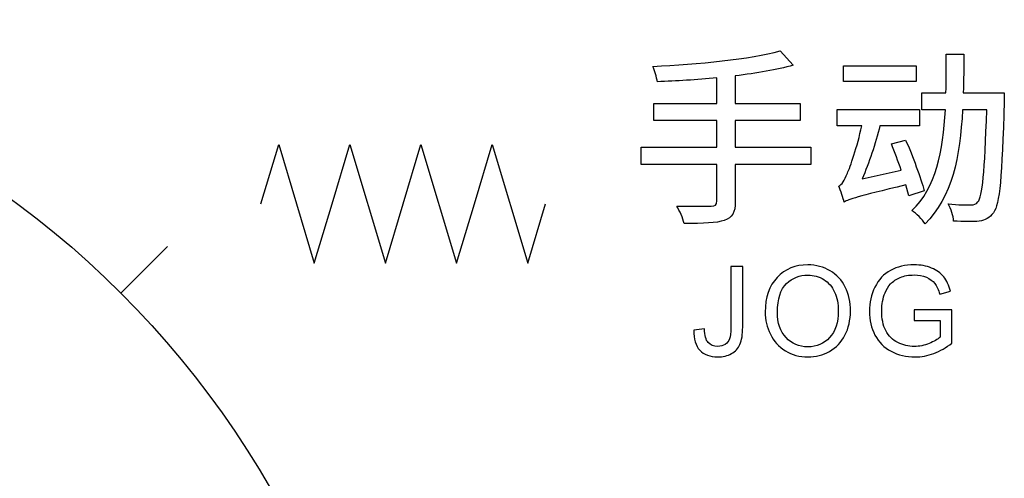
# Model space of a CAD drawing. Header units: millimetres. Extents: x 7205 to 9529, y -660 to 140.
# Tile 47 of 193: x 7434 to 7452, y -279 to -270. Entities that reach past the tile are written whole.
import ezdxf

# ---------------------------------------------------------------- set-up
doc = ezdxf.new("R2010")
doc.units = ezdxf.units.MM
doc.header["$LTSCALE"] = 3

msp = doc.modelspace()

# ---------------------------------------------------------------- linework, layer by layer
at = {"linetype": 'Continuous', "lineweight": 30}
for points, knots in [([(7405.976, -292.751), (7405.574, -291.253), (7405.371, -289.708), (7405.371, -288.157), (7405.371, -288.157), (7405.371, -278.354), (7413.318, -270.407), (7423.121, -270.407), (7423.121, -270.407), (7432.924, -270.407), (7440.871, -278.354), (7440.871, -288.157), (7440.871, -288.157), (7440.871, -289.708), (7440.667, -291.253), (7440.266, -292.751)], [0, 0, 0, 0, 0.2, 0.2, 0.2, 0.2, 0.4, 0.4, 0.4, 0.4, 0.6, 0.6, 0.6, 0.6, 1, 1, 1, 1]), ([(7445.562, -272.833), (7445.562, -272.833), (7445.562, -273.159), (7445.562, -273.159), (7445.562, -273.159), (7445.562, -273.159), (7447.001, -273.159), (7447.001, -273.159), (7447.001, -273.159), (7447.001, -273.159), (7447.001, -273.854), (7447.001, -273.854), (7447.001, -273.854), (7447.001, -273.929), (7446.973, -273.953), (7446.891, -273.953), (7446.891, -273.953), (7446.81, -273.957), (7446.523, -273.957), (7446.239, -273.95), (7446.239, -273.95), (7446.292, -274.038), (7446.356, -274.187), (7446.381, -274.28), (7446.381, -274.28), (7446.75, -274.283), (7446.991, -274.276), (7447.143, -274.223), (7447.143, -274.223), (7447.292, -274.17), (7447.352, -274.077), (7447.352, -273.861), (7447.352, -273.861), (7447.352, -273.861), (7447.352, -273.159), (7447.352, -273.159), (7447.352, -273.159), (7447.352, -273.159), (7448.788, -273.159), (7448.788, -273.159), (7448.788, -273.159), (7448.788, -273.159), (7448.788, -272.833), (7448.788, -272.833), (7448.788, -272.833), (7448.788, -272.833), (7447.352, -272.833), (7447.352, -272.833), (7447.352, -272.833), (7447.352, -272.833), (7447.352, -272.322), (7447.352, -272.322), (7447.352, -272.322), (7447.352, -272.322), (7448.583, -272.322), (7448.583, -272.322), (7448.583, -272.322), (7448.583, -272.322), (7448.583, -272.003), (7448.583, -272.003), (7448.583, -272.003), (7448.583, -272.003), (7447.352, -272.003), (7447.352, -272.003), (7447.352, -272.003), (7447.352, -272.003), (7447.352, -271.475), (7447.352, -271.475), (7447.352, -271.475), (7447.76, -271.425), (7448.143, -271.362), (7448.452, -271.273), (7448.452, -271.273), (7448.452, -271.273), (7448.203, -271), (7448.203, -271), (7448.203, -271), (7447.643, -271.159), (7446.636, -271.255), (7445.785, -271.294), (7445.785, -271.294), (7445.817, -271.369), (7445.86, -271.503), (7445.87, -271.588), (7445.87, -271.588), (7446.228, -271.574), (7446.618, -271.549), (7447.001, -271.514), (7447.001, -271.514), (7447.001, -271.514), (7447.001, -272.003), (7447.001, -272.003), (7447.001, -272.003), (7447.001, -272.003), (7445.803, -272.003), (7445.803, -272.003), (7445.803, -272.003), (7445.803, -272.003), (7445.803, -272.322), (7445.803, -272.322), (7445.803, -272.322), (7445.803, -272.322), (7447.001, -272.322), (7447.001, -272.322), (7447.001, -272.322), (7447.001, -272.322), (7447.001, -272.833), (7447.001, -272.833), (7447.001, -272.833), (7447.001, -272.833), (7445.562, -272.833), (7445.562, -272.833)], [0, 0, 0, 0, 0.034483, 0.034483, 0.034483, 0.034483, 0.068966, 0.068966, 0.068966, 0.068966, 0.103448, 0.103448, 0.103448, 0.103448, 0.137931, 0.137931, 0.137931, 0.137931, 0.172414, 0.172414, 0.172414, 0.172414, 0.206897, 0.206897, 0.206897, 0.206897, 0.241379, 0.241379, 0.241379, 0.241379, 0.275862, 0.275862, 0.275862, 0.275862, 0.310345, 0.310345, 0.310345, 0.310345, 0.344828, 0.344828, 0.344828, 0.344828, 0.37931, 0.37931, 0.37931, 0.37931, 0.413793, 0.413793, 0.413793, 0.413793, 0.448276, 0.448276, 0.448276, 0.448276, 0.482759, 0.482759, 0.482759, 0.482759, 0.517241, 0.517241, 0.517241, 0.517241, 0.551724, 0.551724, 0.551724, 0.551724, 0.586207, 0.586207, 0.586207, 0.586207, 0.62069, 0.62069, 0.62069, 0.62069, 0.655172, 0.655172, 0.655172, 0.655172, 0.689655, 0.689655, 0.689655, 0.689655, 0.724138, 0.724138, 0.724138, 0.724138, 0.758621, 0.758621, 0.758621, 0.758621, 0.793103, 0.793103, 0.793103, 0.793103, 0.827586, 0.827586, 0.827586, 0.827586, 0.862069, 0.862069, 0.862069, 0.862069, 0.896552, 0.896552, 0.896552, 0.896552, 0.931034, 0.931034, 0.931034, 0.931034, 1, 1, 1, 1]), ([(7451.362, -271.06), (7451.362, -271.312), (7451.362, -271.557), (7451.355, -271.798), (7451.355, -271.798), (7451.355, -271.798), (7450.898, -271.798), (7450.898, -271.798), (7450.898, -271.798), (7450.898, -271.798), (7450.898, -272.12), (7450.898, -272.12), (7450.898, -272.12), (7450.898, -272.12), (7451.345, -272.12), (7451.345, -272.12), (7451.345, -272.12), (7451.302, -272.911), (7451.167, -273.602), (7450.707, -274.038), (7450.707, -274.038), (7450.792, -274.088), (7450.905, -274.205), (7450.958, -274.287), (7450.958, -274.287), (7451.472, -273.79), (7451.625, -273.007), (7451.671, -272.12), (7451.671, -272.12), (7451.671, -272.12), (7452.132, -272.12), (7452.132, -272.12), (7452.132, -272.12), (7452.093, -273.319), (7452.05, -273.769), (7451.965, -273.872), (7451.965, -273.872), (7451.93, -273.918), (7451.891, -273.929), (7451.831, -273.929), (7451.831, -273.929), (7451.756, -273.929), (7451.586, -273.929), (7451.398, -273.911), (7451.398, -273.911), (7451.455, -274.003), (7451.494, -274.141), (7451.501, -274.237), (7451.501, -274.237), (7451.685, -274.248), (7451.873, -274.251), (7451.987, -274.237), (7451.987, -274.237), (7452.104, -274.219), (7452.182, -274.184), (7452.26, -274.077), (7452.26, -274.077), (7452.38, -273.918), (7452.419, -273.407), (7452.465, -271.957), (7452.465, -271.957), (7452.465, -271.911), (7452.465, -271.798), (7452.465, -271.798), (7452.465, -271.798), (7452.465, -271.798), (7451.685, -271.798), (7451.685, -271.798), (7451.685, -271.798), (7451.692, -271.557), (7451.696, -271.308), (7451.696, -271.06), (7451.696, -271.06), (7451.696, -271.06), (7451.362, -271.06), (7451.362, -271.06)], [0, 0, 0, 0, 0.05, 0.05, 0.05, 0.05, 0.1, 0.1, 0.1, 0.1, 0.15, 0.15, 0.15, 0.15, 0.2, 0.2, 0.2, 0.2, 0.25, 0.25, 0.25, 0.25, 0.3, 0.3, 0.3, 0.3, 0.35, 0.35, 0.35, 0.35, 0.4, 0.4, 0.4, 0.4, 0.45, 0.45, 0.45, 0.45, 0.5, 0.5, 0.5, 0.5, 0.55, 0.55, 0.55, 0.55, 0.6, 0.6, 0.6, 0.6, 0.65, 0.65, 0.65, 0.65, 0.7, 0.7, 0.7, 0.7, 0.75, 0.75, 0.75, 0.75, 0.8, 0.8, 0.8, 0.8, 0.85, 0.85, 0.85, 0.85, 0.9, 0.9, 0.9, 0.9, 1, 1, 1, 1]), ([(7449.409, -271.284), (7449.409, -271.284), (7449.409, -271.581), (7449.409, -271.581), (7449.409, -271.581), (7449.409, -271.581), (7450.788, -271.581), (7450.788, -271.581), (7450.788, -271.581), (7450.788, -271.581), (7450.788, -271.284), (7450.788, -271.284), (7450.788, -271.284), (7450.788, -271.284), (7449.409, -271.284), (7449.409, -271.284)], [0, 0, 0, 0, 0.2, 0.2, 0.2, 0.2, 0.4, 0.4, 0.4, 0.4, 0.6, 0.6, 0.6, 0.6, 1, 1, 1, 1]), ([(7449.423, -273.875), (7449.515, -273.819), (7449.654, -273.776), (7450.593, -273.549), (7450.593, -273.549), (7450.593, -273.549), (7450.65, -273.758), (7450.65, -273.758), (7450.65, -273.758), (7450.65, -273.758), (7450.941, -273.659), (7450.941, -273.659), (7450.941, -273.659), (7450.88, -273.418), (7450.724, -273.003), (7450.59, -272.695), (7450.59, -272.695), (7450.59, -272.695), (7450.32, -272.769), (7450.32, -272.769), (7450.32, -272.769), (7450.38, -272.922), (7450.448, -273.099), (7450.504, -273.269), (7450.504, -273.269), (7450.504, -273.269), (7449.763, -273.432), (7449.763, -273.432), (7449.763, -273.432), (7449.895, -273.131), (7450.015, -272.769), (7450.1, -272.425), (7450.1, -272.425), (7450.1, -272.425), (7450.852, -272.425), (7450.852, -272.425), (7450.852, -272.425), (7450.852, -272.425), (7450.852, -272.117), (7450.852, -272.117), (7450.852, -272.117), (7450.852, -272.117), (7449.285, -272.117), (7449.285, -272.117), (7449.285, -272.117), (7449.285, -272.117), (7449.285, -272.425), (7449.285, -272.425), (7449.285, -272.425), (7449.285, -272.425), (7449.756, -272.425), (7449.756, -272.425), (7449.756, -272.425), (7449.671, -272.822), (7449.533, -273.216), (7449.483, -273.326), (7449.483, -273.326), (7449.427, -273.461), (7449.377, -273.549), (7449.317, -273.57), (7449.317, -273.57), (7449.352, -273.652), (7449.405, -273.808), (7449.423, -273.875)], [0, 0, 0, 0, 0.058824, 0.058824, 0.058824, 0.058824, 0.117647, 0.117647, 0.117647, 0.117647, 0.176471, 0.176471, 0.176471, 0.176471, 0.235294, 0.235294, 0.235294, 0.235294, 0.294118, 0.294118, 0.294118, 0.294118, 0.352941, 0.352941, 0.352941, 0.352941, 0.411765, 0.411765, 0.411765, 0.411765, 0.470588, 0.470588, 0.470588, 0.470588, 0.529412, 0.529412, 0.529412, 0.529412, 0.588235, 0.588235, 0.588235, 0.588235, 0.647059, 0.647059, 0.647059, 0.647059, 0.705882, 0.705882, 0.705882, 0.705882, 0.764706, 0.764706, 0.764706, 0.764706, 0.823529, 0.823529, 0.823529, 0.823529, 0.882353, 0.882353, 0.882353, 0.882353, 1, 1, 1, 1]), ([(7438.335, -273.909), (7438.335, -273.909), (7438.673, -272.782), (7438.673, -272.782), (7438.673, -272.782), (7438.673, -272.782), (7439.349, -275.036), (7439.349, -275.036), (7439.349, -275.036), (7439.349, -275.036), (7439.687, -273.909), (7439.687, -273.909)], [0, 0, 0, 0, 0.25, 0.25, 0.25, 0.25, 0.5, 0.5, 0.5, 0.5, 1, 1, 1, 1]), ([(7439.687, -273.909), (7439.687, -273.909), (7440.025, -272.782), (7440.025, -272.782), (7440.025, -272.782), (7440.025, -272.782), (7440.701, -275.036), (7440.701, -275.036), (7440.701, -275.036), (7440.701, -275.036), (7441.039, -273.909), (7441.039, -273.909)], [0, 0, 0, 0, 0.25, 0.25, 0.25, 0.25, 0.5, 0.5, 0.5, 0.5, 1, 1, 1, 1]), ([(7441.039, -273.909), (7441.039, -273.909), (7441.377, -272.782), (7441.377, -272.782), (7441.377, -272.782), (7441.377, -272.782), (7442.053, -275.036), (7442.053, -275.036), (7442.053, -275.036), (7442.053, -275.036), (7442.392, -273.909), (7442.392, -273.909)], [0, 0, 0, 0, 0.25, 0.25, 0.25, 0.25, 0.5, 0.5, 0.5, 0.5, 1, 1, 1, 1]), ([(7442.392, -273.909), (7442.392, -273.909), (7442.73, -272.782), (7442.73, -272.782), (7442.73, -272.782), (7442.73, -272.782), (7443.406, -275.036), (7443.406, -275.036), (7443.406, -275.036), (7443.406, -275.036), (7443.744, -273.909), (7443.744, -273.909)], [0, 0, 0, 0, 0.25, 0.25, 0.25, 0.25, 0.5, 0.5, 0.5, 0.5, 1, 1, 1, 1]), ([(7446.563, -276.31), (7446.563, -276.31), (7446.764, -276.282), (7446.764, -276.282), (7446.764, -276.282), (7446.769, -276.412), (7446.793, -276.5), (7446.836, -276.548), (7446.836, -276.548), (7446.879, -276.596), (7446.939, -276.62), (7447.015, -276.62), (7447.015, -276.62), (7447.071, -276.62), (7447.12, -276.607), (7447.16, -276.581), (7447.16, -276.581), (7447.201, -276.555), (7447.229, -276.52), (7447.244, -276.476), (7447.244, -276.476), (7447.26, -276.432), (7447.267, -276.361), (7447.267, -276.264), (7447.267, -276.264), (7447.267, -276.264), (7447.267, -275.098), (7447.267, -275.098), (7447.267, -275.098), (7447.267, -275.098), (7447.492, -275.098), (7447.492, -275.098), (7447.492, -275.098), (7447.492, -275.098), (7447.492, -276.251), (7447.492, -276.251), (7447.492, -276.251), (7447.492, -276.392), (7447.475, -276.502), (7447.441, -276.58), (7447.441, -276.58), (7447.406, -276.657), (7447.352, -276.716), (7447.278, -276.757), (7447.278, -276.757), (7447.204, -276.798), (7447.117, -276.819), (7447.017, -276.819), (7447.017, -276.819), (7446.869, -276.819), (7446.755, -276.776), (7446.676, -276.69), (7446.676, -276.69), (7446.598, -276.605), (7446.56, -276.478), (7446.563, -276.31)], [0, 0, 0, 0, 0.066667, 0.066667, 0.066667, 0.066667, 0.133333, 0.133333, 0.133333, 0.133333, 0.2, 0.2, 0.2, 0.2, 0.266667, 0.266667, 0.266667, 0.266667, 0.333333, 0.333333, 0.333333, 0.333333, 0.4, 0.4, 0.4, 0.4, 0.466667, 0.466667, 0.466667, 0.466667, 0.533333, 0.533333, 0.533333, 0.533333, 0.6, 0.6, 0.6, 0.6, 0.666667, 0.666667, 0.666667, 0.666667, 0.733333, 0.733333, 0.733333, 0.733333, 0.8, 0.8, 0.8, 0.8, 0.866667, 0.866667, 0.866667, 0.866667, 1, 1, 1, 1]), ([(7447.921, -275.966), (7447.921, -275.686), (7447.997, -275.466), (7448.148, -275.307), (7448.148, -275.307), (7448.298, -275.148), (7448.493, -275.069), (7448.732, -275.069), (7448.732, -275.069), (7448.888, -275.069), (7449.029, -275.107), (7449.155, -275.181), (7449.155, -275.181), (7449.28, -275.256), (7449.376, -275.36), (7449.441, -275.493), (7449.441, -275.493), (7449.507, -275.626), (7449.54, -275.778), (7449.54, -275.947), (7449.54, -275.947), (7449.54, -276.118), (7449.506, -276.272), (7449.436, -276.407), (7449.436, -276.407), (7449.367, -276.542), (7449.269, -276.645), (7449.142, -276.714), (7449.142, -276.714), (7449.015, -276.784), (7448.878, -276.819), (7448.731, -276.819), (7448.731, -276.819), (7448.571, -276.819), (7448.429, -276.78), (7448.303, -276.703), (7448.303, -276.703), (7448.178, -276.626), (7448.083, -276.521), (7448.018, -276.388), (7448.018, -276.388), (7447.953, -276.256), (7447.921, -276.115), (7447.921, -275.966)], [0, 0, 0, 0, 0.083333, 0.083333, 0.083333, 0.083333, 0.166667, 0.166667, 0.166667, 0.166667, 0.25, 0.25, 0.25, 0.25, 0.333333, 0.333333, 0.333333, 0.333333, 0.416667, 0.416667, 0.416667, 0.416667, 0.5, 0.5, 0.5, 0.5, 0.583333, 0.583333, 0.583333, 0.583333, 0.666667, 0.666667, 0.666667, 0.666667, 0.75, 0.75, 0.75, 0.75, 0.833333, 0.833333, 0.833333, 0.833333, 1, 1, 1, 1]), ([(7450.751, -276.126), (7450.751, -276.126), (7450.751, -275.927), (7450.751, -275.927), (7450.751, -275.927), (7450.751, -275.927), (7451.468, -275.927), (7451.468, -275.927), (7451.468, -275.927), (7451.468, -275.927), (7451.468, -276.555), (7451.468, -276.555), (7451.468, -276.555), (7451.358, -276.642), (7451.244, -276.708), (7451.127, -276.752), (7451.127, -276.752), (7451.01, -276.796), (7450.89, -276.819), (7450.767, -276.819), (7450.767, -276.819), (7450.601, -276.819), (7450.45, -276.783), (7450.314, -276.712), (7450.314, -276.712), (7450.179, -276.641), (7450.076, -276.538), (7450.007, -276.403), (7450.007, -276.403), (7449.937, -276.269), (7449.903, -276.118), (7449.903, -275.952), (7449.903, -275.952), (7449.903, -275.788), (7449.937, -275.634), (7450.006, -275.491), (7450.006, -275.491), (7450.075, -275.348), (7450.174, -275.242), (7450.303, -275.173), (7450.303, -275.173), (7450.432, -275.104), (7450.581, -275.069), (7450.75, -275.069), (7450.75, -275.069), (7450.872, -275.069), (7450.983, -275.089), (7451.081, -275.129), (7451.081, -275.129), (7451.18, -275.169), (7451.258, -275.224), (7451.314, -275.294), (7451.314, -275.294), (7451.37, -275.365), (7451.413, -275.458), (7451.442, -275.572), (7451.442, -275.572), (7451.442, -275.572), (7451.24, -275.627), (7451.24, -275.627), (7451.24, -275.627), (7451.214, -275.541), (7451.183, -275.473), (7451.145, -275.423), (7451.145, -275.423), (7451.107, -275.374), (7451.054, -275.335), (7450.984, -275.305), (7450.984, -275.305), (7450.914, -275.276), (7450.836, -275.261), (7450.751, -275.261), (7450.751, -275.261), (7450.649, -275.261), (7450.561, -275.277), (7450.486, -275.308), (7450.486, -275.308), (7450.411, -275.339), (7450.351, -275.38), (7450.305, -275.431), (7450.305, -275.431), (7450.26, -275.482), (7450.224, -275.538), (7450.199, -275.598), (7450.199, -275.598), (7450.156, -275.704), (7450.134, -275.817), (7450.134, -275.94), (7450.134, -275.94), (7450.134, -276.091), (7450.16, -276.217), (7450.212, -276.319), (7450.212, -276.319), (7450.264, -276.421), (7450.34, -276.497), (7450.439, -276.546), (7450.439, -276.546), (7450.538, -276.595), (7450.643, -276.62), (7450.754, -276.62), (7450.754, -276.62), (7450.851, -276.62), (7450.946, -276.601), (7451.038, -276.564), (7451.038, -276.564), (7451.13, -276.526), (7451.2, -276.486), (7451.248, -276.443), (7451.248, -276.443), (7451.248, -276.443), (7451.248, -276.126), (7451.248, -276.126), (7451.248, -276.126), (7451.248, -276.126), (7450.751, -276.126), (7450.751, -276.126)], [0, 0, 0, 0, 0.033333, 0.033333, 0.033333, 0.033333, 0.066667, 0.066667, 0.066667, 0.066667, 0.1, 0.1, 0.1, 0.1, 0.133333, 0.133333, 0.133333, 0.133333, 0.166667, 0.166667, 0.166667, 0.166667, 0.2, 0.2, 0.2, 0.2, 0.233333, 0.233333, 0.233333, 0.233333, 0.266667, 0.266667, 0.266667, 0.266667, 0.3, 0.3, 0.3, 0.3, 0.333333, 0.333333, 0.333333, 0.333333, 0.366667, 0.366667, 0.366667, 0.366667, 0.4, 0.4, 0.4, 0.4, 0.433333, 0.433333, 0.433333, 0.433333, 0.466667, 0.466667, 0.466667, 0.466667, 0.5, 0.5, 0.5, 0.5, 0.533333, 0.533333, 0.533333, 0.533333, 0.566667, 0.566667, 0.566667, 0.566667, 0.6, 0.6, 0.6, 0.6, 0.633333, 0.633333, 0.633333, 0.633333, 0.666667, 0.666667, 0.666667, 0.666667, 0.7, 0.7, 0.7, 0.7, 0.733333, 0.733333, 0.733333, 0.733333, 0.766667, 0.766667, 0.766667, 0.766667, 0.8, 0.8, 0.8, 0.8, 0.833333, 0.833333, 0.833333, 0.833333, 0.866667, 0.866667, 0.866667, 0.866667, 0.9, 0.9, 0.9, 0.9, 0.933333, 0.933333, 0.933333, 0.933333, 1, 1, 1, 1]), ([(7448.153, -275.97), (7448.153, -276.174), (7448.207, -276.334), (7448.317, -276.451), (7448.317, -276.451), (7448.426, -276.568), (7448.564, -276.627), (7448.729, -276.627), (7448.729, -276.627), (7448.898, -276.627), (7449.036, -276.568), (7449.145, -276.45), (7449.145, -276.45), (7449.254, -276.332), (7449.309, -276.164), (7449.309, -275.946), (7449.309, -275.946), (7449.309, -275.809), (7449.285, -275.689), (7449.239, -275.586), (7449.239, -275.586), (7449.192, -275.484), (7449.124, -275.404), (7449.035, -275.348), (7449.035, -275.348), (7448.945, -275.292), (7448.844, -275.263), (7448.733, -275.263), (7448.733, -275.263), (7448.575, -275.263), (7448.438, -275.318), (7448.324, -275.426), (7448.324, -275.426), (7448.21, -275.535), (7448.153, -275.716), (7448.153, -275.97)], [0, 0, 0, 0, 0.1, 0.1, 0.1, 0.1, 0.2, 0.2, 0.2, 0.2, 0.3, 0.3, 0.3, 0.3, 0.4, 0.4, 0.4, 0.4, 0.5, 0.5, 0.5, 0.5, 0.6, 0.6, 0.6, 0.6, 0.7, 0.7, 0.7, 0.7, 0.8, 0.8, 0.8, 0.8, 1, 1, 1, 1])]:
    msp.add_open_spline(points, degree=3, knots=knots, dxfattribs=at)
msp.add_open_spline([(7435.672, -275.606), (7435.672, -275.606), (7436.556, -274.722), (7436.556, -274.722)], degree=3, dxfattribs=at)

doc.saveas('drawing.dxf')
